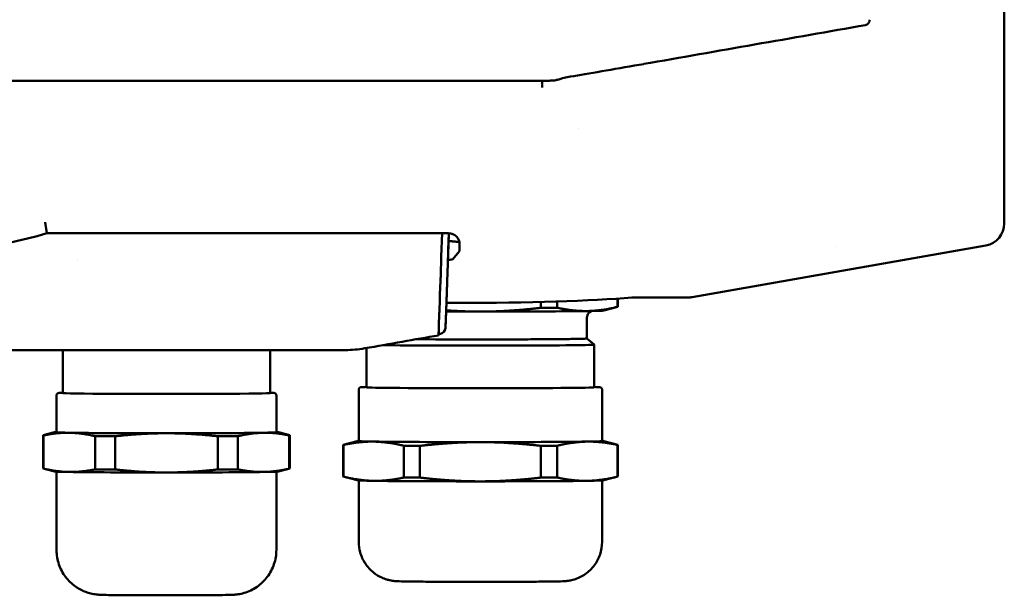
# Model space of a CAD drawing. Header units: millimetres. Extents: x 30 to 861, y 28 to 600.
# Tile 6 of 23: x 239 to 327, y 350 to 402. Entities that reach past the tile are written whole.
import ezdxf

# ---------------------------------------------------------------- set-up
doc = ezdxf.new("R2010")
doc.units = ezdxf.units.MM
doc.header["$LTSCALE"] = 3
doc.layers.add('Visible (ISO)', color=7, linetype='Continuous', lineweight=50)

msp = doc.modelspace()

# ---------------------------------------------------------------- linework, layer by layer
at = {"layer": 'Visible (ISO)'}
for p, q in [((326.809, 383.64), (326.809, 543.02)), ((285.144, 396.369), (169.474, 396.369)), ((285.65, 396.37), (285.636, 396.37)), ((288.844, 392.073), (288.844, 392.073)), ((241.425, 382.869), (241.439, 382.753)), ((241.439, 382.753), (277.241, 382.753)), ((276.609, 380.691), (276.681, 382.753)), ((276.681, 382.753), (276.609, 380.692)), ((277.284, 382.752), (277.233, 381.286)), ((277.26, 382.054), (278.216, 381.971)), ((278.208, 382.007), (277.261, 382.09)), ((278.24, 381.168), (277.608, 380.431)), ((278.24, 381.755), (278.24, 381.168)), ((298.981, 377.057), (325.158, 381.673)), ((311.785, 381.549), (311.785, 381.549)), ((244.163, 380.373), (244.16, 380.373)), ((286.928, 376.67), (286.928, 376.112)), ((292.319, 376.928), (292.319, 376.193)), ((292.347, 376.93), (292.347, 376.2)), ((293.597, 377.027), (298.634, 377.027)), ((277.065, 376.538), (278.106, 376.538)), ((285.488, 376.629), (285.488, 376.104)), ((291.091, 375.862), (292.341, 376.197)), ((289.577, 375.165), (289.577, 373.366)), ((276.363, 373.65), (276.363, 373.647)), ((276.367, 373.75), (276.367, 373.752)), ((289.594, 373.366), (290.246, 372.819)), ((186.575, 372.338), (268.043, 372.338)), ((242.847, 372.338), (242.847, 368.499)), ((261.347, 372.338), (261.347, 368.499)), ((268.043, 372.338), (268.043, 372.338)), ((269.947, 372.519), (269.947, 369.013)), ((290.247, 372.818), (290.247, 369.013)), ((269.247, 364.214), (269.247, 368.813)), ((290.947, 364.214), (290.947, 368.813)), ((242.297, 364.999), (242.297, 368.299)), ((261.897, 364.999), (261.897, 368.299)), ((241.097, 361.767), (241.097, 364.731)), ((242.102, 365.002), (241.103, 364.734)), ((241.145, 361.758), (241.145, 364.722)), ((245.728, 364.653), (245.728, 361.689)), ((247.514, 361.68), (247.514, 364.644)), ((256.68, 364.644), (256.68, 361.68)), ((258.466, 361.689), (258.466, 364.653)), ((262.092, 365.002), (263.091, 364.734)), ((263.049, 364.722), (263.049, 361.758)), ((263.097, 361.767), (263.097, 364.731)), ((267.847, 361.049), (267.847, 363.879)), ((269.103, 364.217), (267.854, 363.882)), ((267.875, 361.041), (267.875, 363.871)), ((273.266, 363.79), (273.266, 360.96)), ((274.706, 360.953), (274.706, 363.783)), ((285.488, 363.783), (285.488, 360.953)), ((286.928, 360.96), (286.928, 363.79)), ((291.091, 364.217), (292.341, 363.882)), ((292.319, 363.871), (292.319, 361.041)), ((292.347, 361.049), (292.347, 363.879)), ((242.102, 361.497), (241.103, 361.764)), ((262.092, 361.497), (263.091, 361.764)), ((242.297, 354.5), (242.297, 361.482)), ((261.897, 354.5), (261.897, 361.482)), ((269.103, 360.711), (267.854, 361.045)), ((291.091, 360.711), (292.341, 361.045)), ((269.247, 355.214), (269.247, 360.698)), ((290.947, 355.214), (290.947, 360.698))]:
    msp.add_line(p, q, dxfattribs=at)
for centre, major_axis, ratio, start_param, end_param in [((500.426, 460.597), (-3399.062, -597.944), 0.007587, 1.508886, 1.514719), ((294.354, 397.876), (8.519, 1.499), 0.007587, 3.837585, 4.650238), ((500.426, 460.597), (3399.062, 597.944), 0.007587, 4.650238, 4.650478), ((284.709, 396.405), (3.694, -0.004), 0.009587, 4.830426, 4.966145), ((285.662, 395.9), (-0.031, 0.438), 0.160467, 1.320586, 1.859985), ((283.936, 396.081), (1.704, 0.288), 0.0097, 6.241848, 6.35269), ((324.806, 383.644), (1.546, -1.276), 0.997661, 5.578196, 6.97216), ((227.309, 431.234), (50.5, 0), 0.999962, 4.428796, 4.995982), ((277.239, 381.752), (0.714, 0.704), 0.997264, 5.506107, 7.074164), ((277.233, 381.29), (-0.017, -0.5), 0.000304, 0.000008, 1.562001), ((276.609, 380.709), (-0.073, -2.1), 0.000304, 1.047681, 1.56208), ((276.609, 380.709), (0.07, 2), 0.000304, 4.189273, 4.703673), ((276.61, 380.434), (-1, 0), 0.061132, 2.201362, 3.089233), ((276.317, 372.216), (0.524, 15), 0.000304, 1.047681, 1.403023), ((276.317, 372.216), (0.52, 14.9), 0.000304, 1.047681, 1.40303), ((278.106, 377.699), (19, 0), 0.061132, 4.712389, 5.665748), ((298.634, 379.029), (0.179, -1.995), 0.998656, 6.19358, 6.367873), ((280.097, 375.865), (11, 0), 0.008727, 4.430574, 4.712389), ((280.097, 375.865), (11, 0), 0.008727, 4.712389, 5.759587), ((280.097, 376.2), (-12.25, 0), 0.008727, 2.026483, 2.162308), ((280.097, 375.865), (11, 0), 0.008727, 5.759587, 6.25061), ((280.097, 376.2), (12.25, 0), 0.008727, 6.215273, 6.283185), ((276.425, 374.318), (0.438, 0.333), 0.999953, 4.23755, 5.579021), ((276.436, 374.478), (0.549, -0.029), 0.381176, 0.000597, 0.011784), ((260.915, 370.864), (41.967, 7.4), 0.001492, 1.193564, 1.357706), ((280.097, 373.366), (9.497, 0), 0.008727, 4.06676, 6.343378), ((280.097, 373.366), (9.48, 0), 0.008727, 4.065529, 6.283185), ((260.897, 370.962), (41.967, 7.4), 0.001492, 1.189082, 1.193027), ((280.097, 372.818), (10.15, 0), 0.008727, 3.68055, 6.293586), ((280.097, 369.013), (10.15, 0), 0.008727, 3.141593, 6.283185), ((252.097, 368.499), (-9.25, 0), 0.008727, 0, 3.141593), ((252.097, 364.731), (-11, 0), 0.008727, 6.25061, 6.377084), ((252.097, 364.999), (-10, 0), 0.008727, 6.08285, 6.806784), ((252.097, 364.999), (-9.8, 0), 0.008727, 0, 3.141593), ((252.097, 364.999), (10, 0), 0.008727, 3.665191, 4.712389), ((252.097, 364.731), (11, 0), 0.008727, 4.094891, 4.282689), ((252.097, 364.999), (10, 0), 0.008727, 4.712389, 5.759587), ((252.097, 364.731), (11, 0), 0.008727, 5.142089, 5.329887), ((252.097, 364.999), (10, 0), 0.008727, 5.759587, 6.48352), ((252.097, 364.731), (11, 0), 0.008727, 6.189286, 6.31576), ((280.097, 363.879), (-12.25, 0), 0.008727, 6.25061, 6.351098), ((280.097, 364.214), (-11, 0), 0.008727, 6.117852, 6.806784), ((280.097, 364.214), (-10.85, 0), 0.008727, 0, 3.141593), ((280.097, 364.214), (-11, 0), 0.008727, 0.523599, 1.570796), ((280.097, 363.879), (12.25, 0), 0.008727, 4.120878, 4.256703), ((280.097, 364.214), (-11, 0), 0.008727, 1.570796, 2.617994), ((280.097, 363.879), (12.25, 0), 0.008727, 5.168075, 5.3039), ((280.097, 364.214), (11, 0), 0.008727, 5.759587, 6.448518), ((280.097, 363.879), (12.25, 0), 0.008727, 6.215273, 6.31576), ((252.097, 361.767), (-11, 0), 0.008727, 0, 0.093899), ((252.097, 361.767), (11, 0), 0.008727, 6.189286, 6.283185), ((252.097, 361.499), (-10, 0), 0.008727, 0.032575, 0.523599), ((252.097, 361.499), (10, 0), 0.008727, 3.665191, 4.712389), ((252.097, 361.767), (11, 0), 0.008727, 4.094891, 4.282689), ((252.097, 361.499), (10, 0), 0.008727, 4.712389, 5.759587), ((252.097, 361.767), (11, 0), 0.008727, 5.142089, 5.329887), ((252.097, 361.499), (10, 0), 0.008727, 5.759587, 6.25061), ((280.097, 361.049), (-12.25, 0), 0.008727, 0, 0.067912), ((280.097, 361.049), (-12.25, 0), 0.008727, 0.979285, 1.11511), ((280.097, 361.049), (-12.25, 0), 0.008727, 2.026483, 2.162308), ((280.097, 361.049), (12.25, 0), 0.008727, 6.215273, 6.283185), ((280.097, 360.714), (-11, 0), 0.008727, 0.032575, 0.523599), ((280.097, 360.714), (11, 0), 0.008727, 3.665191, 4.712389), ((280.097, 360.714), (11, 0), 0.008727, 4.712389, 5.759587), ((280.097, 360.714), (11, 0), 0.008727, 5.759587, 6.25061)]:
    msp.add_ellipse(centre, major_axis=major_axis, ratio=ratio, start_param=start_param, end_param=end_param, dxfattribs=at)
for points, knots in [([(314.809, 401.817), (314.809, 401.759), (314.798, 401.701), (314.778, 401.646), (314.758, 401.592), (314.729, 401.54), (314.692, 401.495), (314.658, 401.454), (314.616, 401.418), (314.57, 401.39), (314.567, 401.388), (314.563, 401.385), (314.559, 401.383), (314.537, 401.37), (314.514, 401.359), (314.49, 401.35), (314.46, 401.338), (314.429, 401.328), (314.397, 401.323)], [0, 0, 0, 0, 0.01752052, 0.01752052, 0.01752052, 0.03500871, 0.03500871, 0.03500871, 0.05118028, 0.05118028, 0.05118028, 0.05250418, 0.05250418, 0.05250418, 0.06020917, 0.06020917, 0.06020917, 0.07004144, 0.07004144, 0.07004144, 0.07004144]), ([(285.586, 396.003), (285.586, 396.013), (285.586, 396.022), (285.586, 396.031), (285.585, 396.058), (285.585, 396.083), (285.586, 396.108), (285.586, 396.131), (285.587, 396.154), (285.588, 396.175), (285.589, 396.18), (285.589, 396.184), (285.589, 396.189), (285.589, 396.192), (285.59, 396.196), (285.59, 396.199), (285.592, 396.218), (285.594, 396.236), (285.596, 396.252), (285.598, 396.269), (285.601, 396.284), (285.604, 396.298), (285.606, 396.304), (285.607, 396.311), (285.609, 396.316), (285.612, 396.328), (285.616, 396.338), (285.62, 396.346), (285.623, 396.353), (285.628, 396.359), (285.632, 396.363), (285.634, 396.366), (285.637, 396.367), (285.639, 396.368)], [0, 0, 0, 0, 0.0297146, 0.0297146, 0.0297146, 0.1137386, 0.1137386, 0.1137386, 0.1940396, 0.1940396, 0.1940396, 0.2118938, 0.2118938, 0.2118938, 0.2253404, 0.2253404, 0.2253404, 0.3018367, 0.3018367, 0.3018367, 0.3812022, 0.3812022, 0.3812022, 0.4202128, 0.4202128, 0.4202128, 0.4974548, 0.4974548, 0.4974548, 0.573048, 0.573048, 0.573048, 0.6149588, 0.6149588, 0.6149588, 0.6149588]), ([(286.22, 396.374), (286.08, 396.373), (285.949, 396.373), (285.79, 396.372), (285.737, 396.371), (285.689, 396.371), (285.678, 396.371), (285.661, 396.37), (285.654, 396.37), (285.65, 396.37)], [-0.05168701, -0.05168701, -0.05168701, -0.05168701, -0.02584426, -0.02584426, -0.00936019, -0.00936019, -0.00442601, -0.00442601, 0, 0, 0, 0]), ([(286.432, 396.376), (286.397, 396.376), (286.361, 396.375), (286.29, 396.375), (286.255, 396.375), (286.22, 396.374)], [-0.02761486, -0.02761486, -0.02761486, -0.02761486, -0.01343271, -0.01343271, -0.00008436, -0.00008436, -0.00008436, -0.00008436]), ([(286.729, 396.403), (286.681, 396.394), (286.632, 396.387), (286.532, 396.379), (286.482, 396.376), (286.432, 396.376)], [-0.03998722, -0.03998722, -0.03998722, -0.03998722, -0.01999783, -0.01999783, -0.00000954, -0.00000954, -0.00000954, -0.00000954]), ([(287.823, 396.684), (287.659, 396.657), (287.47, 396.603), (287.139, 396.505), (287.01, 396.466), (286.833, 396.423), (286.781, 396.412), (286.729, 396.403)], [-0.1398455, -0.1398455, -0.1398455, -0.1398455, -0.0699139, -0.0699139, -0.0212667, -0.0212667, 0, 0, 0, 0]), ([(241.281, 383.739), (241.288, 383.694), (241.295, 383.65), (241.301, 383.607), (241.308, 383.563), (241.314, 383.52), (241.321, 383.478), (241.322, 383.468), (241.324, 383.458), (241.325, 383.447), (241.331, 383.409), (241.337, 383.371), (241.343, 383.335), (241.348, 383.299), (241.354, 383.265), (241.359, 383.232), (241.361, 383.22), (241.363, 383.208), (241.365, 383.196), (241.368, 383.175), (241.372, 383.154), (241.375, 383.135), (241.38, 383.103), (241.385, 383.074), (241.389, 383.048), (241.394, 383.021), (241.398, 382.997), (241.402, 382.976), (241.403, 382.972), (241.403, 382.969), (241.404, 382.966), (241.407, 382.946), (241.41, 382.93), (241.413, 382.916), (241.416, 382.903), (241.418, 382.892), (241.42, 382.884), (241.422, 382.877), (241.424, 382.872), (241.425, 382.869)], [-1.391306, -1.391306, -1.391306, -1.391306, -1.254799, -1.254799, -1.254799, -1.117177, -1.117177, -1.117177, -1.083304, -1.083304, -1.083304, -0.953331, -0.953331, -0.953331, -0.82546, -0.82546, -0.82546, -0.777281, -0.777281, -0.777281, -0.690587, -0.690587, -0.690587, -0.550466, -0.550466, -0.550466, -0.409187, -0.409187, -0.409187, -0.386225, -0.386225, -0.386225, -0.253267, -0.253267, -0.253267, -0.122615, -0.122615, -0.122615, 0.001431, 0.001431, 0.001431, 0.001431]), ([(241.425, 382.869), (241.425, 382.869), (241.425, 382.869), (241.425, 382.869), (241.425, 382.869), (241.425, 382.869)], [0, 0, 0, 0, 0.0002786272, 0.0002786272, 0.0005581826, 0.0005581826, 0.0005581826, 0.0005581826]), ([(277.209, 380.667), (277.211, 380.737), (277.214, 380.807), (277.217, 380.9), (277.218, 380.921), (277.221, 381.004), (277.223, 381.065), (277.232, 381.335), (277.24, 381.544), (277.255, 381.987), (277.263, 382.222), (277.275, 382.555), (277.278, 382.654), (277.282, 382.752)], [-0.3550327, -0.3550327, -0.3550327, -0.3550327, -0.3337879, -0.3337879, -0.3275709, -0.3275709, -0.3089628, -0.3089628, -0.2463751, -0.2463751, -0.1759199, -0.1759199, -0.1463292, -0.1463292, -0.1463292, -0.1463292]), ([(277.165, 379.366), (277.166, 379.406), (277.168, 379.448), (277.17, 379.506), (277.17, 379.523), (277.172, 379.584), (277.174, 379.628), (277.178, 379.748), (277.18, 379.825), (277.188, 380.035), (277.192, 380.17), (277.199, 380.371), (277.201, 380.435), (277.203, 380.502), (277.203, 380.503), (277.205, 380.559), (277.207, 380.613), (277.209, 380.667)], [-0.1360099, -0.1360099, -0.1360099, -0.1360099, -0.1219531, -0.1219531, -0.1163865, -0.1163865, -0.101842, -0.101842, -0.0775117, -0.0775117, -0.0361193, -0.0361193, -0.0167381, -0.0167381, -0.0161909, -0.0161909, 0, 0, 0, 0]), ([(276.989, 374.59), (276.993, 374.667), (276.997, 374.744), (277.004, 374.889), (277.007, 374.956), (277.013, 375.098), (277.016, 375.172), (277.025, 375.415), (277.031, 375.583), (277.042, 375.893), (277.047, 376.035), (277.059, 376.369), (277.066, 376.56), (277.075, 376.829), (277.078, 376.908), (277.088, 377.189), (277.095, 377.391), (277.105, 377.663), (277.107, 377.734), (277.114, 377.932), (277.119, 378.059), (277.132, 378.442), (277.141, 378.696), (277.152, 378.99), (277.153, 379.035), (277.158, 379.175), (277.161, 379.271), (277.165, 379.366)], [0, 0, 0, 0, 0.0231502, 0.0231502, 0.0434438, 0.0434438, 0.065989, 0.065989, 0.1177721, 0.1177721, 0.1619552, 0.1619552, 0.2220408, 0.2220408, 0.2469777, 0.2469777, 0.3117717, 0.3117717, 0.334904, 0.334904, 0.3765468, 0.3765468, 0.4614783, 0.4614783, 0.4766329, 0.4766329, 0.5094948, 0.5094948, 0.5094948, 0.5094948]), ([(277.139, 378.607), (277.139, 378.606), (277.139, 378.605), (277.138, 378.594), (277.138, 378.586), (277.137, 378.577)], [-0.00015595, -0.00015595, -0.00015595, -0.00015595, 0, 0, 0.001003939, 0.001003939, 0.001003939, 0.001003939]), ([(277.139, 378.607), (277.139, 378.609), (277.139, 378.61), (277.139, 378.616), (277.139, 378.62), (277.139, 378.633), (277.139, 378.642), (277.14, 378.652), (277.14, 378.654), (277.14, 378.656)], [-0.42345962, -0.42345962, -0.42345962, -0.42345962, -0.41690196, -0.41690196, -0.39516336, -0.39516336, -0.35361811, -0.35361811, -0.34360206, -0.34360206, -0.34360206, -0.34360206]), ([(277.139, 378.607), (277.139, 378.607), (277.139, 378.607), (277.139, 378.606), (277.139, 378.606), (277.139, 378.606), (277.139, 378.605), (277.139, 378.605), (277.139, 378.605), (277.139, 378.604), (277.139, 378.604), (277.139, 378.603)], [0, 0, 0, 0, 0.0000657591, 0.0000657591, 0.0001290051, 0.0001290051, 0.0001913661, 0.0001913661, 0.0002864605, 0.0002864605, 0.0003695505, 0.0003695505, 0.0003695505, 0.0003695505]), ([(290.044, 375.824), (290.039, 375.823), (290.034, 375.821), (290.004, 375.81), (289.975, 375.797), (289.915, 375.765), (289.884, 375.745), (289.815, 375.693), (289.777, 375.657), (289.7, 375.567), (289.664, 375.509), (289.607, 375.38), (289.588, 375.307), (289.578, 375.211), (289.577, 375.188), (289.577, 375.165)], [3.22779433, 3.22779433, 3.22779433, 3.22779433, 3.23023277, 3.23023277, 3.24185953, 3.24185953, 3.2536569, 3.2536569, 3.26958248, 3.26958248, 3.2899783, 3.2899783, 3.31228075, 3.31228075, 3.31918102, 3.31918102, 3.31918102, 3.31918102]), ([(277.017, 375.195), (277.015, 375.159), (277.014, 375.122), (277.005, 374.881), (276.996, 374.67), (276.985, 374.452)], [0.80518824, 0.80518824, 0.80518824, 0.80518824, 0.81759059, 0.81759059, 0.88702913, 0.88702913, 0.88702913, 0.88702913]), ([(276.4, 374.721), (276.398, 374.649), (276.395, 374.575), (276.39, 374.43), (276.388, 374.358), (276.381, 374.17), (276.377, 374.065), (276.371, 373.886), (276.369, 373.813), (276.366, 373.723), (276.365, 373.697), (276.363, 373.661), (276.363, 373.651), (276.363, 373.65)], [0, 0, 0, 0, 0.0219261, 0.0219261, 0.0437887, 0.0437887, 0.0809185, 0.0809185, 0.1204679, 0.1204679, 0.1447058, 0.1447058, 0.1689181, 0.1689181, 0.1689181, 0.1689181]), ([(276.367, 373.752), (276.367, 373.753), (276.367, 373.76), (276.368, 373.791), (276.369, 373.816), (276.372, 373.898), (276.374, 373.963), (276.379, 374.119), (276.382, 374.206), (276.389, 374.393), (276.392, 374.496), (276.397, 374.633), (276.398, 374.669), (276.4, 374.704)], [-0.1406383, -0.1406383, -0.1406383, -0.1406383, -0.1226375, -0.1226375, -0.1016724, -0.1016724, -0.070175, -0.070175, -0.0412232, -0.0412232, -0.0107977, -0.0107977, 0, 0, 0, 0]), ([(276.973, 374.291), (276.973, 374.291), (276.974, 374.314), (276.98, 374.411), (276.985, 374.501), (276.989, 374.588), (276.989, 374.589), (276.989, 374.59)], [0, 0, 0, 0, 0.01781901, 0.01781901, 0.0433789, 0.0433789, 0.043761, 0.043761, 0.043761, 0.043761]), ([(276.974, 374.288), (276.974, 374.289), (276.974, 374.289), (276.974, 374.289), (276.974, 374.289), (276.973, 374.29), (276.973, 374.291), (276.973, 374.291)], [0, 0, 0, 0, 0.01206548, 0.01206548, 0.01429882, 0.01429882, 0.03332248, 0.03332248, 0.03332248, 0.03332248]), ([(276.363, 373.647), (276.363, 373.648), (276.364, 373.662), (276.365, 373.703), (276.366, 373.724), (276.367, 373.75)], [0.00151722, 0.00151722, 0.00151722, 0.00151722, 0.02706302, 0.02706302, 0.04387889, 0.04387889, 0.04387889, 0.04387889]), ([(269.247, 368.813), (269.247, 368.837), (269.252, 368.862), (269.267, 368.905), (269.279, 368.924), (269.304, 368.955), (269.317, 368.967), (269.341, 368.984), (269.351, 368.99), (269.371, 369), (269.379, 369.003), (269.398, 369.009), (269.406, 369.011), (269.433, 369.017), (269.446, 369.018), (269.51, 369.025), (269.575, 369.029), (269.745, 369.036), (269.839, 369.039), (269.948, 369.042)], [0, 0, 0, 0, 0.007908, 0.007908, 0.0155279, 0.0155279, 0.0228832, 0.0228832, 0.0299269, 0.0299269, 0.038725, 0.038725, 0.0547076, 0.0547076, 0.099635, 0.099635, 0.2345239, 0.2345239, 0.3412452, 0.3412452, 0.3412452, 0.3412452]), ([(290.247, 369.042), (290.254, 369.041), (290.261, 369.041), (290.43, 369.037), (290.553, 369.032), (290.681, 369.025), (290.713, 369.022), (290.755, 369.017), (290.767, 369.016), (290.797, 369.009), (290.809, 369.007), (290.842, 368.99), (290.85, 368.986), (290.867, 368.974), (290.875, 368.968), (290.895, 368.949), (290.908, 368.934), (290.929, 368.898), (290.937, 368.878), (290.945, 368.843), (290.947, 368.828), (290.947, 368.813)], [3.0165234, 3.0165234, 3.0165234, 3.0165234, 3.0234003, 3.0234003, 3.1856296, 3.1856296, 3.2670437, 3.2670437, 3.3074881, 3.3074881, 3.3282827, 3.3282827, 3.3341489, 3.3341489, 3.3386878, 3.3386878, 3.3460782, 3.3460782, 3.3531688, 3.3531688, 3.3580964, 3.3580964, 3.3580964, 3.3580964]), ([(242.297, 368.299), (242.297, 368.323), (242.301, 368.347), (242.317, 368.389), (242.328, 368.408), (242.353, 368.44), (242.367, 368.452), (242.391, 368.47), (242.401, 368.476), (242.42, 368.485), (242.428, 368.488), (242.446, 368.494), (242.454, 368.496), (242.478, 368.501), (242.488, 368.503), (242.537, 368.508), (242.582, 368.511), (242.7, 368.517), (242.768, 368.519), (242.848, 368.522)], [0, 0, 0, 0, 0.0076447, 0.0076447, 0.0150345, 0.0150345, 0.0221635, 0.0221635, 0.0287702, 0.0287702, 0.0365217, 0.0365217, 0.0498378, 0.0498378, 0.0842024, 0.0842024, 0.1872907, 0.1872907, 0.2750234, 0.2750234, 0.2750234, 0.2750234]), ([(261.342, 368.523), (261.522, 368.517), (261.632, 368.512), (261.713, 368.502), (261.724, 368.501), (261.754, 368.492), (261.769, 368.489), (261.806, 368.468), (261.82, 368.459), (261.846, 368.434), (261.859, 368.419), (261.879, 368.384), (261.887, 368.365), (261.895, 368.33), (261.897, 368.315), (261.897, 368.299)], [2.7564158, 2.7564158, 2.7564158, 2.7564158, 2.9541596, 2.9541596, 2.987111, 2.987111, 3.0044855, 3.0044855, 3.0120533, 3.0120533, 3.0189726, 3.0189726, 3.0257815, 3.0257815, 3.0307617, 3.0307617, 3.0307617, 3.0307617]), ([(290.947, 355.214), (290.947, 354.836), (290.884, 354.452), (290.644, 353.742), (290.466, 353.405), (290.019, 352.811), (289.744, 352.547), (289.134, 352.125), (288.788, 351.96), (288.298, 351.815), (288.151, 351.782), (287.968, 351.751), (287.917, 351.743), (287.815, 351.73), (287.768, 351.726), (287.679, 351.718), (287.64, 351.715), (287.529, 351.708), (287.468, 351.705), (287.203, 351.695), (286.96, 351.689), (286.383, 351.68), (286.081, 351.676), (285.197, 351.667), (284.542, 351.662), (283.136, 351.655), (282.374, 351.653), (280.823, 351.65), (280.015, 351.649), (278.45, 351.651), (277.674, 351.653), (276.246, 351.659), (275.578, 351.663), (274.426, 351.672), (273.931, 351.678), (273.156, 351.691), (272.907, 351.695), (272.608, 351.711), (272.558, 351.714), (272.453, 351.723), (272.409, 351.727), (272.32, 351.738), (272.279, 351.743), (272.168, 351.76), (272.094, 351.773), (271.931, 351.808), (271.84, 351.831), (271.596, 351.904), (271.441, 351.962), (271.035, 352.148), (270.789, 352.299), (270.284, 352.701), (270.033, 352.974), (269.627, 353.584), (269.47, 353.931), (269.289, 354.589), (269.247, 354.903), (269.247, 355.214)], [0, 0, 0, 0, 0.113558, 0.113558, 0.225062, 0.225062, 0.336628, 0.336628, 0.447899, 0.447899, 0.493814, 0.493814, 0.513549, 0.513549, 0.538578, 0.538578, 0.569238, 0.569238, 0.635584, 0.635584, 0.835258, 0.835258, 0.992507, 0.992507, 1.241489, 1.241489, 1.480013, 1.480013, 1.716611, 1.716611, 1.952773, 1.952773, 2.189184, 2.189184, 2.426924, 2.426924, 2.670264, 2.670264, 2.716562, 2.716562, 2.741434, 2.741434, 2.758704, 2.758704, 2.783819, 2.783819, 2.812701, 2.812701, 2.862213, 2.862213, 2.947617, 2.947617, 3.056136, 3.056136, 3.167594, 3.167594, 3.260912, 3.260912, 3.260912, 3.260912]), ([(261.897, 354.5), (261.897, 354.067), (261.825, 353.629), (261.551, 352.817), (261.347, 352.432), (260.836, 351.754), (260.522, 351.452), (259.824, 350.969), (259.43, 350.781), (258.848, 350.609), (258.661, 350.569), (258.425, 350.532), (258.359, 350.524), (258.245, 350.512), (258.196, 350.508), (258.107, 350.501), (258.067, 350.499), (257.946, 350.493), (257.875, 350.49), (257.554, 350.48), (257.234, 350.475), (256.352, 350.465), (255.766, 350.46), (254.57, 350.454), (253.967, 350.451), (252.739, 350.449), (252.098, 350.449), (250.856, 350.45), (250.239, 350.451), (249.103, 350.456), (248.569, 350.459), (247.646, 350.467), (247.247, 350.471), (246.611, 350.481), (246.408, 350.484), (246.137, 350.498), (246.099, 350.501), (246.022, 350.506), (245.988, 350.509), (245.912, 350.516), (245.872, 350.52), (245.762, 350.533), (245.689, 350.544), (245.53, 350.572), (245.443, 350.59), (245.206, 350.648), (245.054, 350.694), (244.63, 350.851), (244.363, 350.986), (243.774, 351.369), (243.463, 351.648), (242.935, 352.291), (242.716, 352.667), (242.411, 353.46), (242.322, 353.887), (242.299, 354.374), (242.297, 354.437), (242.297, 354.5)], [0, 0, 0, 0, 0.129752, 0.129752, 0.257158, 0.257158, 0.384644, 0.384644, 0.511975, 0.511975, 0.568784, 0.568784, 0.592936, 0.592936, 0.617834, 0.617834, 0.647896, 0.647896, 0.717003, 0.717003, 0.926165, 0.926165, 1.154525, 1.154525, 1.344098, 1.344098, 1.531709, 1.531709, 1.718767, 1.718767, 1.906087, 1.906087, 2.094871, 2.094871, 2.289916, 2.289916, 2.31954, 2.31954, 2.33877, 2.33877, 2.356177, 2.356177, 2.381146, 2.381146, 2.408538, 2.408538, 2.456204, 2.456204, 2.544941, 2.544941, 2.667298, 2.667298, 2.794635, 2.794635, 2.922117, 2.922117, 2.941, 2.941, 2.941, 2.941])]:
    msp.add_open_spline(points, degree=3, knots=knots, dxfattribs=at)
for points, weights in [([(280.097, 375.769), (278.598, 375.769), (277.042, 375.881)], [1, 1.04867942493, 1.07929943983]), ([(285.488, 376.104), (282.648, 375.769), (280.097, 375.769)], [1.1154562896, 1.08574144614, 1]), ([(289.623, 375.817), (288.348, 375.798), (286.928, 376.112)], [1, 1.08574144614, 1.1154562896]), ([(292.319, 376.193), (290.899, 375.837), (289.623, 375.817)], [1.1154562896, 1.08574144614, 1]), ([(241.145, 364.722), (242.346, 364.972), (243.437, 364.956)], [1, 1.0246950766, 1]), ([(243.437, 364.956), (244.528, 364.939), (245.728, 364.653)], [1, 1.0246950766, 1]), ([(247.514, 364.644), (249.915, 364.912), (252.097, 364.912)], [1, 1.0246950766, 1]), ([(252.097, 364.912), (254.279, 364.912), (256.68, 364.644)], [1, 1.0246950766, 1]), ([(258.466, 364.653), (259.666, 364.939), (260.757, 364.956)], [1, 1.0246950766, 1]), ([(260.757, 364.956), (261.848, 364.972), (263.049, 364.722)], [1, 1.0246950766, 1]), ([(267.875, 363.871), (269.295, 364.185), (270.571, 364.166)], [1.1154562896, 1.08574144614, 1]), ([(270.571, 364.166), (271.846, 364.146), (273.266, 363.79)], [1, 1.08574144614, 1.1154562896]), ([(274.706, 363.783), (277.546, 364.118), (280.097, 364.118)], [1.1154562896, 1.08574144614, 1]), ([(280.097, 364.118), (282.648, 364.118), (285.488, 363.783)], [1, 1.08574144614, 1.1154562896]), ([(286.928, 363.79), (288.348, 364.146), (289.623, 364.166)], [1.1154562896, 1.08574144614, 1]), ([(289.623, 364.166), (290.899, 364.185), (292.319, 363.871)], [1, 1.08574144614, 1.1154562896]), ([(243.437, 361.456), (242.346, 361.472), (241.145, 361.758)], [1, 1.0246950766, 1]), ([(263.049, 361.758), (261.848, 361.472), (260.757, 361.456)], [1, 1.0246950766, 1]), ([(245.728, 361.689), (244.528, 361.439), (243.437, 361.456)], [1, 1.0246950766, 1]), ([(252.097, 361.412), (249.915, 361.412), (247.514, 361.68)], [1, 1.0246950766, 1]), ([(256.68, 361.68), (254.279, 361.412), (252.097, 361.412)], [1, 1.0246950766, 1]), ([(260.757, 361.456), (259.666, 361.439), (258.466, 361.689)], [1, 1.0246950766, 1]), ([(270.571, 360.666), (269.295, 360.685), (267.875, 361.041)], [1, 1.08574144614, 1.1154562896]), ([(273.266, 360.96), (271.846, 360.646), (270.571, 360.666)], [1.1154562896, 1.08574144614, 1]), ([(280.097, 360.618), (277.546, 360.618), (274.706, 360.953)], [1, 1.08574144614, 1.1154562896]), ([(285.488, 360.953), (282.648, 360.618), (280.097, 360.618)], [1.1154562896, 1.08574144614, 1]), ([(289.623, 360.666), (288.348, 360.646), (286.928, 360.96)], [1, 1.08574144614, 1.1154562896]), ([(292.319, 361.041), (290.899, 360.685), (289.623, 360.666)], [1.1154562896, 1.08574144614, 1])]:
    msp.add_rational_spline(points, weights, degree=2, dxfattribs=at)
for points in [[(277.017, 375.195), (277.008, 374.954), (276.998, 374.705), (276.985, 374.449)], [(269.779, 372.49), (269.207, 372.389), (268.625, 372.338), (268.043, 372.338)]]:
    msp.add_open_spline(points, degree=3, dxfattribs=at)

doc.saveas('drawing.dxf')
